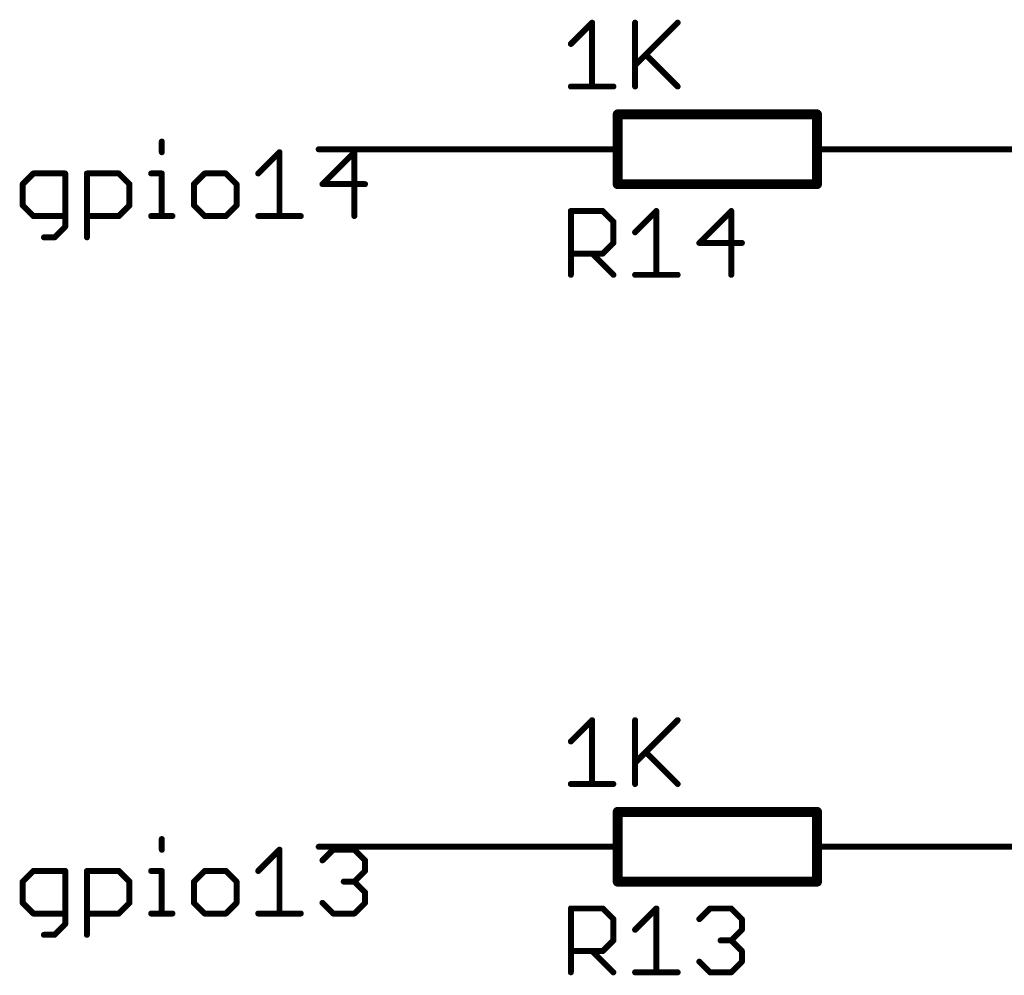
# Model space of a CAD drawing. Extents: x -61 to 240, y -139 to 283.
# Tile 59 of 77: x -61 to -36, y 213 to 237. Entities that reach past the tile are written whole.
import ezdxf

# ---------------------------------------------------------------- set-up
doc = ezdxf.new("R2010")
doc.units = 0
for name, color, linetype in [('91', 94, 'CONTINUOUS'), ('94', 14, 'CONTINUOUS'), ('95', 251, 'CONTINUOUS'), ('96', 251, 'CONTINUOUS')]:
    doc.layers.add(name, color=color, linetype=linetype)

msp = doc.modelspace()

# ---------------------------------------------------------------- linework, layer by layer
at = {"layer": '91', "const_width": 0.1524}
for points in [[(-57.3383, 233.8764), (-57.3383, 233.6052)], [(-54.8809, 233.0629), (-54.3386, 233.6052)], [(-54.3386, 233.6052), (-54.3386, 231.9782)], [(-48.26, 233.68), (-53.34, 233.68)], [(-52.4302, 233.6052), (-53.2437, 232.7917)], [(-52.4302, 231.9782), (-52.4302, 233.6052)], [(-38.1, 233.68), (-33.02, 233.68)], [(-60.6126, 233.0629), (-60.8838, 232.7917)], [(-59.7991, 233.0629), (-60.6126, 233.0629)], [(-59.7991, 231.707), (-59.7991, 233.0629)], [(-59.2466, 231.4359), (-59.2466, 233.0629)], [(-59.2466, 233.0629), (-58.4332, 233.0629)], [(-58.4332, 233.0629), (-58.162, 232.7917)], [(-57.6095, 233.0629), (-57.3383, 233.0629)], [(-57.3383, 233.0629), (-57.3383, 231.9782)], [(-56.2469, 233.0629), (-56.5181, 232.7917)], [(-55.7046, 233.0629), (-56.2469, 233.0629)], [(-55.4334, 232.7917), (-55.7046, 233.0629)], [(-60.8838, 232.7917), (-60.8838, 232.2494)], [(-58.162, 232.7917), (-58.162, 232.2494)], [(-56.5181, 232.7917), (-56.5181, 232.2494)], [(-55.4334, 232.2494), (-55.4334, 232.7917)], [(-53.2437, 232.7917), (-52.1591, 232.7917)], [(-60.8838, 232.2494), (-60.6126, 231.9782)], [(-58.162, 232.2494), (-58.4332, 231.9782)], [(-56.5181, 232.2494), (-56.2469, 231.9782)], [(-55.7046, 231.9782), (-55.4334, 232.2494)], [(-60.6126, 231.9782), (-59.7991, 231.9782)], [(-58.4332, 231.9782), (-59.2466, 231.9782)], [(-57.6095, 231.9782), (-57.0672, 231.9782)], [(-56.2469, 231.9782), (-55.7046, 231.9782)], [(-54.8809, 231.9782), (-53.7962, 231.9782)], [(-60.0703, 231.4359), (-59.7991, 231.707)], [(-60.3415, 231.4359), (-60.0703, 231.4359)], [(-57.3383, 216.0964), (-57.3383, 215.8252)], [(-54.8809, 215.2829), (-54.3386, 215.8252)], [(-54.3386, 215.8252), (-54.3386, 214.1982)], [(-48.26, 215.9), (-53.34, 215.9)], [(-53.2437, 215.554), (-52.9726, 215.8252)], [(-52.9726, 215.8252), (-52.4302, 215.8252)], [(-52.4302, 215.8252), (-52.1591, 215.554)], [(-38.1, 215.9), (-33.02, 215.9)], [(-52.1591, 215.554), (-52.1591, 215.2829)], [(-60.6126, 215.2829), (-60.8838, 215.0117)], [(-59.7991, 215.2829), (-60.6126, 215.2829)], [(-59.7991, 213.927), (-59.7991, 215.2829)], [(-59.2466, 213.6559), (-59.2466, 215.2829)], [(-59.2466, 215.2829), (-58.4332, 215.2829)], [(-58.4332, 215.2829), (-58.162, 215.0117)], [(-57.6095, 215.2829), (-57.3383, 215.2829)], [(-57.3383, 215.2829), (-57.3383, 214.1982)], [(-56.2469, 215.2829), (-56.5181, 215.0117)], [(-55.7046, 215.2829), (-56.2469, 215.2829)], [(-55.4334, 215.0117), (-55.7046, 215.2829)], [(-52.1591, 215.2829), (-52.4302, 215.0117)], [(-60.8838, 215.0117), (-60.8838, 214.4694)], [(-58.162, 215.0117), (-58.162, 214.4694)], [(-56.5181, 215.0117), (-56.5181, 214.4694)], [(-55.4334, 214.4694), (-55.4334, 215.0117)], [(-52.4302, 215.0117), (-52.7014, 215.0117)], [(-52.4302, 215.0117), (-52.1591, 214.7405)], [(-52.1591, 214.7405), (-52.1591, 214.4694)], [(-60.8838, 214.4694), (-60.6126, 214.1982)], [(-58.162, 214.4694), (-58.4332, 214.1982)], [(-56.5181, 214.4694), (-56.2469, 214.1982)], [(-55.7046, 214.1982), (-55.4334, 214.4694)], [(-52.9726, 214.1982), (-53.2437, 214.4694)], [(-52.1591, 214.4694), (-52.4302, 214.1982)], [(-60.6126, 214.1982), (-59.7991, 214.1982)], [(-58.4332, 214.1982), (-59.2466, 214.1982)], [(-57.6095, 214.1982), (-57.0672, 214.1982)], [(-56.2469, 214.1982), (-55.7046, 214.1982)], [(-54.8809, 214.1982), (-53.7962, 214.1982)], [(-52.4302, 214.1982), (-52.9726, 214.1982)], [(-60.0703, 213.6559), (-59.7991, 213.927)], [(-60.3415, 213.6559), (-60.0703, 213.6559)]]:
    msp.add_lwpolyline(points, dxfattribs=at)
at = {"layer": '91', "const_width": 0.0762}
for points in [[(-57.3002, 233.8764, 1), (-57.3764, 233.8764)], [(-57.3764, 233.6052, 1), (-57.3002, 233.6052)], [(-54.3005, 233.6052, 1), (-54.3767, 233.6052)], [(-54.3116, 233.5782, 1), (-54.3655, 233.6321)], [(-53.34, 233.7181, 1), (-53.34, 233.6419)], [(-52.3921, 233.6052, 1), (-52.4683, 233.6052)], [(-52.4033, 233.5782, 1), (-52.4572, 233.6321)], [(-48.26, 233.6419, 1), (-48.26, 233.7181)], [(-38.1, 233.7181, 1), (-38.1, 233.6419)], [(-60.6126, 233.101, 1), (-60.6126, 233.0248)], [(-60.5857, 233.0359, 1), (-60.6396, 233.0898)], [(-59.761, 233.0629, 1), (-59.8372, 233.0629)], [(-59.7991, 233.0248, 1), (-59.7991, 233.101)], [(-59.2085, 233.0629, 1), (-59.2847, 233.0629)], [(-59.2466, 233.101, 1), (-59.2466, 233.0248)], [(-58.4062, 233.0898, 1), (-58.4601, 233.0359)], [(-58.4332, 233.0248, 1), (-58.4332, 233.101)], [(-57.6095, 233.101, 1), (-57.6095, 233.0248)], [(-57.3002, 233.0629, 1), (-57.3764, 233.0629)], [(-57.3383, 233.0248, 1), (-57.3383, 233.101)], [(-56.2469, 233.101, 1), (-56.2469, 233.0248)], [(-56.2199, 233.0359, 1), (-56.2738, 233.0898)], [(-55.6776, 233.0898, 1), (-55.7315, 233.0359)], [(-55.7046, 233.0248, 1), (-55.7046, 233.101)], [(-54.9078, 233.0898, 1), (-54.854, 233.0359)], [(-60.8457, 232.7917, 1), (-60.9219, 232.7917)], [(-58.1239, 232.7917, 1), (-58.2001, 232.7917)], [(-56.48, 232.7917, 1), (-56.5562, 232.7917)], [(-55.3953, 232.7917, 1), (-55.4715, 232.7917)], [(-53.2437, 232.8298, 1), (-53.2437, 232.7536)], [(-52.1591, 232.7536, 1), (-52.1591, 232.8298)], [(-60.9107, 232.8186, 1), (-60.8569, 232.7648)], [(-58.1889, 232.7648, 1), (-58.135, 232.8186)], [(-56.545, 232.8186, 1), (-56.4911, 232.7648)], [(-55.4603, 232.7648, 1), (-55.4064, 232.8186)], [(-53.2707, 232.8186, 1), (-53.2168, 232.7648)], [(-60.8569, 232.2763, 1), (-60.9107, 232.2224)], [(-60.9219, 232.2494, 1), (-60.8457, 232.2494)], [(-58.2001, 232.2494, 1), (-58.1239, 232.2494)], [(-58.135, 232.2224, 1), (-58.1889, 232.2763)], [(-56.4911, 232.2763, 1), (-56.545, 232.2224)], [(-56.5562, 232.2494, 1), (-56.48, 232.2494)], [(-55.4715, 232.2494, 1), (-55.3953, 232.2494)], [(-55.4065, 232.2224, 1), (-55.4603, 232.2763)], [(-60.6126, 232.0163, 1), (-60.6126, 231.9401)], [(-60.6396, 231.9513, 1), (-60.5857, 232.0051)], [(-59.7991, 231.9401, 1), (-59.7991, 232.0163)], [(-59.2466, 232.0163, 1), (-59.2466, 231.9401)], [(-58.4601, 232.0051, 1), (-58.4062, 231.9513)], [(-58.4332, 231.9401, 1), (-58.4332, 232.0163)], [(-57.6095, 232.0163, 1), (-57.6095, 231.9401)], [(-57.3764, 231.9782, 1), (-57.3002, 231.9782)], [(-57.0672, 231.9401, 1), (-57.0672, 232.0163)], [(-56.2469, 232.0163, 1), (-56.2469, 231.9401)], [(-56.2738, 231.9513, 1), (-56.2199, 232.0051)], [(-55.7315, 232.0051, 1), (-55.6776, 231.9513)], [(-55.7046, 231.9401, 1), (-55.7046, 232.0163)], [(-54.8809, 232.0163, 1), (-54.8809, 231.9401)], [(-54.3767, 231.9782, 1), (-54.3005, 231.9782)], [(-53.7962, 231.9401, 1), (-53.7962, 232.0163)], [(-52.4683, 231.9782, 1), (-52.3921, 231.9782)], [(-59.8372, 231.707, 1), (-59.761, 231.707)], [(-59.7722, 231.6801, 1), (-59.8261, 231.734)], [(-60.3415, 231.474, 1), (-60.3415, 231.3978)], [(-60.0972, 231.4628, 1), (-60.0434, 231.4089)], [(-60.0703, 231.3978, 1), (-60.0703, 231.474)], [(-59.2847, 231.4359, 1), (-59.2085, 231.4359)], [(-57.3002, 216.0964, 1), (-57.3764, 216.0964)], [(-57.3764, 215.8252, 1), (-57.3002, 215.8252)], [(-54.3005, 215.8252, 1), (-54.3767, 215.8252)], [(-54.3116, 215.7982, 1), (-54.3655, 215.8521)], [(-53.34, 215.9381, 1), (-53.34, 215.8619)], [(-52.9726, 215.8633, 1), (-52.9726, 215.7871)], [(-52.9456, 215.7982, 1), (-52.9995, 215.8521)], [(-52.4033, 215.8521, 1), (-52.4572, 215.7982)], [(-52.4302, 215.7871, 1), (-52.4302, 215.8633)], [(-48.26, 215.8619, 1), (-48.26, 215.9381)], [(-38.1, 215.9381, 1), (-38.1, 215.8619)], [(-53.2707, 215.581, 1), (-53.2168, 215.5271)], [(-52.121, 215.554, 1), (-52.1972, 215.554)], [(-52.186, 215.5271, 1), (-52.1321, 215.581)], [(-60.6126, 215.321, 1), (-60.6126, 215.2448)], [(-60.5857, 215.2559, 1), (-60.6396, 215.3098)], [(-59.761, 215.2829, 1), (-59.8372, 215.2829)], [(-59.7991, 215.2448, 1), (-59.7991, 215.321)], [(-59.2085, 215.2829, 1), (-59.2847, 215.2829)], [(-59.2466, 215.321, 1), (-59.2466, 215.2448)], [(-58.4062, 215.3098, 1), (-58.4601, 215.2559)], [(-58.4332, 215.2448, 1), (-58.4332, 215.321)], [(-57.6095, 215.321, 1), (-57.6095, 215.2448)], [(-57.3002, 215.2829, 1), (-57.3764, 215.2829)], [(-57.3383, 215.2448, 1), (-57.3383, 215.321)], [(-56.2469, 215.321, 1), (-56.2469, 215.2448)], [(-56.2199, 215.2559, 1), (-56.2738, 215.3098)], [(-55.6776, 215.3098, 1), (-55.7315, 215.2559)], [(-55.7046, 215.2448, 1), (-55.7046, 215.321)], [(-54.9078, 215.3098, 1), (-54.854, 215.2559)], [(-52.1972, 215.2829, 1), (-52.121, 215.2829)], [(-52.1321, 215.2559, 1), (-52.186, 215.3098)], [(-60.8457, 215.0117, 1), (-60.9219, 215.0117)], [(-60.9107, 215.0386, 1), (-60.8569, 214.9848)], [(-58.1239, 215.0117, 1), (-58.2001, 215.0117)], [(-58.1889, 214.9848, 1), (-58.135, 215.0386)], [(-56.48, 215.0117, 1), (-56.5562, 215.0117)], [(-56.545, 215.0386, 1), (-56.4911, 214.9848)], [(-55.3953, 215.0117, 1), (-55.4715, 215.0117)], [(-55.4603, 214.9848, 1), (-55.4064, 215.0386)], [(-52.7014, 215.0498, 1), (-52.7014, 214.9736)], [(-52.4033, 215.0386, 1), (-52.4572, 214.9848)], [(-52.4572, 215.0386, 1), (-52.4033, 214.9848)], [(-52.4302, 214.9736, 1), (-52.4302, 215.0498)], [(-52.121, 214.7405, 1), (-52.1972, 214.7405)], [(-52.186, 214.7136, 1), (-52.1321, 214.7675)], [(-60.8569, 214.4963, 1), (-60.9107, 214.4424)], [(-58.135, 214.4424, 1), (-58.1889, 214.4963)], [(-56.4911, 214.4963, 1), (-56.545, 214.4424)], [(-55.4065, 214.4424, 1), (-55.4603, 214.4963)], [(-53.2168, 214.4963, 1), (-53.2707, 214.4424)], [(-52.1321, 214.4424, 1), (-52.186, 214.4963)], [(-60.9219, 214.4694, 1), (-60.8457, 214.4694)], [(-58.2001, 214.4694, 1), (-58.1239, 214.4694)], [(-56.5562, 214.4694, 1), (-56.48, 214.4694)], [(-55.4715, 214.4694, 1), (-55.3953, 214.4694)], [(-52.1972, 214.4694, 1), (-52.121, 214.4694)], [(-60.6126, 214.2363, 1), (-60.6126, 214.1601)], [(-60.6396, 214.1713, 1), (-60.5857, 214.2251)], [(-59.7991, 214.1601, 1), (-59.7991, 214.2363)], [(-59.2466, 214.2363, 1), (-59.2466, 214.1601)], [(-58.4601, 214.2251, 1), (-58.4062, 214.1713)], [(-58.4332, 214.1601, 1), (-58.4332, 214.2363)], [(-57.6095, 214.2363, 1), (-57.6095, 214.1601)], [(-57.3764, 214.1982, 1), (-57.3002, 214.1982)], [(-57.0672, 214.1601, 1), (-57.0672, 214.2363)], [(-56.2469, 214.2363, 1), (-56.2469, 214.1601)], [(-56.2738, 214.1713, 1), (-56.2199, 214.2251)], [(-55.7315, 214.2251, 1), (-55.6776, 214.1713)], [(-55.7046, 214.1601, 1), (-55.7046, 214.2363)], [(-54.8809, 214.2363, 1), (-54.8809, 214.1601)], [(-54.3767, 214.1982, 1), (-54.3005, 214.1982)], [(-53.7962, 214.1601, 1), (-53.7962, 214.2363)], [(-52.9726, 214.2363, 1), (-52.9726, 214.1601)], [(-52.9995, 214.1713, 1), (-52.9456, 214.2251)], [(-52.4572, 214.2251, 1), (-52.4033, 214.1713)], [(-52.4302, 214.1601, 1), (-52.4302, 214.2363)], [(-59.8372, 213.927, 1), (-59.761, 213.927)], [(-59.7722, 213.9001, 1), (-59.8261, 213.954)], [(-60.3415, 213.694, 1), (-60.3415, 213.6178)], [(-60.0972, 213.6828, 1), (-60.0434, 213.6289)], [(-60.0703, 213.6178, 1), (-60.0703, 213.694)], [(-59.2847, 213.6559, 1), (-59.2085, 213.6559)]]:
    msp.add_lwpolyline(points, format="xyb", dxfattribs=at)
at = {"layer": '94'}
for points, const_width in [([(-45.72, 234.569), (-40.64, 234.569)], 0.254), ([(-45.72, 234.569), (-45.72, 232.791)], 0.254), ([(-40.64, 234.569), (-40.64, 232.791)], 0.254), ([(-48.26, 233.68), (-45.72, 233.68)], 0.1524), ([(-38.1, 233.68), (-40.64, 233.68)], 0.1524), ([(-40.64, 232.791), (-45.72, 232.791)], 0.254), ([(-45.72, 216.789), (-40.64, 216.789)], 0.254), ([(-45.72, 216.789), (-45.72, 215.011)], 0.254), ([(-40.64, 216.789), (-40.64, 215.011)], 0.254), ([(-48.26, 215.9), (-45.72, 215.9)], 0.1524), ([(-38.1, 215.9), (-40.64, 215.9)], 0.1524), ([(-40.64, 215.011), (-45.72, 215.011)], 0.254)]:
    msp.add_lwpolyline(points, dxfattribs=dict(at, const_width=const_width))
for points, const_width in [([(-45.72, 234.6325, 1), (-45.72, 234.5055)], 0.127), ([(-45.6565, 234.569, 1), (-45.7835, 234.569)], 0.127), ([(-40.5765, 234.569, 1), (-40.7035, 234.569)], 0.127), ([(-40.64, 234.5055, 1), (-40.64, 234.6325)], 0.127), ([(-48.26, 233.7181, 1), (-48.26, 233.6419)], 0.0762), ([(-45.72, 233.6419, 1), (-45.72, 233.7181)], 0.0762), ([(-40.64, 233.7181, 1), (-40.64, 233.6419)], 0.0762), ([(-38.1, 233.6419, 1), (-38.1, 233.7181)], 0.0762), ([(-45.72, 232.8545, 1), (-45.72, 232.7275)], 0.127), ([(-40.64, 232.7275, 1), (-40.64, 232.8545)], 0.127), ([(-45.7835, 232.791, 1), (-45.6565, 232.791)], 0.127), ([(-40.7035, 232.791, 1), (-40.5765, 232.791)], 0.127), ([(-45.72, 216.8525, 1), (-45.72, 216.7255)], 0.127), ([(-45.6565, 216.789, 1), (-45.7835, 216.789)], 0.127), ([(-40.5765, 216.789, 1), (-40.7035, 216.789)], 0.127), ([(-40.64, 216.7255, 1), (-40.64, 216.8525)], 0.127), ([(-48.26, 215.9381, 1), (-48.26, 215.8619)], 0.0762), ([(-45.72, 215.8619, 1), (-45.72, 215.9381)], 0.0762), ([(-40.64, 215.9381, 1), (-40.64, 215.8619)], 0.0762), ([(-38.1, 215.8619, 1), (-38.1, 215.9381)], 0.0762), ([(-45.72, 215.0745, 1), (-45.72, 214.9475)], 0.127), ([(-45.7835, 215.011, 1), (-45.6565, 215.011)], 0.127), ([(-40.7035, 215.011, 1), (-40.5765, 215.011)], 0.127), ([(-40.64, 214.9475, 1), (-40.64, 215.0745)], 0.127)]:
    msp.add_lwpolyline(points, format="xyb", dxfattribs=dict(at, const_width=const_width))
at = {"layer": '95', "const_width": 0.1524}
for points in [[(-46.9138, 230.4796), (-46.9138, 232.1066)], [(-46.9138, 232.1066), (-46.1003, 232.1066)], [(-46.1003, 232.1066), (-45.8291, 231.8354)], [(-45.2766, 231.5643), (-44.7343, 232.1066)], [(-44.7343, 232.1066), (-44.7343, 230.4796)], [(-42.826, 232.1066), (-43.6395, 231.2931)], [(-42.826, 230.4796), (-42.826, 232.1066)], [(-45.8291, 231.8354), (-45.8291, 231.2931)], [(-45.8291, 231.2931), (-46.1003, 231.0219)], [(-43.6395, 231.2931), (-42.5548, 231.2931)], [(-46.1003, 231.0219), (-46.9138, 231.0219)], [(-46.3715, 231.0219), (-45.8291, 230.4796)], [(-45.2766, 230.4796), (-44.192, 230.4796)], [(-46.9138, 212.6996), (-46.9138, 214.3266)], [(-46.9138, 214.3266), (-46.1003, 214.3266)], [(-46.1003, 214.3266), (-45.8291, 214.0554)], [(-45.2766, 213.7843), (-44.7343, 214.3266)], [(-44.7343, 214.3266), (-44.7343, 212.6996)], [(-43.6395, 214.0554), (-43.3683, 214.3266)], [(-43.3683, 214.3266), (-42.826, 214.3266)], [(-42.826, 214.3266), (-42.5548, 214.0554)], [(-45.8291, 214.0554), (-45.8291, 213.5131)], [(-42.5548, 214.0554), (-42.5548, 213.7843)], [(-42.5548, 213.7843), (-42.826, 213.5131)], [(-45.8291, 213.5131), (-46.1003, 213.2419)], [(-42.826, 213.5131), (-43.0972, 213.5131)], [(-42.826, 213.5131), (-42.5548, 213.2419)], [(-46.1003, 213.2419), (-46.9138, 213.2419)], [(-46.3715, 213.2419), (-45.8291, 212.6996)], [(-42.5548, 213.2419), (-42.5548, 212.9708)], [(-43.3683, 212.6996), (-43.6395, 212.9708)], [(-42.5548, 212.9708), (-42.826, 212.6996)], [(-45.2766, 212.6996), (-44.192, 212.6996)], [(-42.826, 212.6996), (-43.3683, 212.6996)]]:
    msp.add_lwpolyline(points, dxfattribs=at)
at = {"layer": '95', "const_width": 0.0762}
for points in [[(-46.8757, 232.1066, 1), (-46.9519, 232.1066)], [(-46.9138, 232.1447, 1), (-46.9138, 232.0685)], [(-46.0734, 232.1335, 1), (-46.1272, 232.0796)], [(-46.1003, 232.0685, 1), (-46.1003, 232.1447)], [(-44.6962, 232.1066, 1), (-44.7724, 232.1066)], [(-44.7074, 232.0796, 1), (-44.7613, 232.1335)], [(-42.7879, 232.1066, 1), (-42.8641, 232.1066)], [(-42.7991, 232.0796, 1), (-42.8529, 232.1335)], [(-45.791, 231.8354, 1), (-45.8672, 231.8354)], [(-45.8561, 231.8085, 1), (-45.8022, 231.8624)], [(-45.3036, 231.5912, 1), (-45.2497, 231.5373)], [(-45.8022, 231.2662, 1), (-45.8561, 231.32)], [(-43.6395, 231.3312, 1), (-43.6395, 231.255)], [(-43.6664, 231.32, 1), (-43.6125, 231.2662)], [(-42.5548, 231.255, 1), (-42.5548, 231.3312)], [(-45.8672, 231.2931, 1), (-45.791, 231.2931)], [(-46.9138, 231.06, 1), (-46.9138, 230.9838)], [(-46.3445, 231.0489, 1), (-46.3984, 230.995)], [(-46.1272, 231.0489, 1), (-46.0734, 230.995)], [(-46.1003, 230.9838, 1), (-46.1003, 231.06)], [(-46.9519, 230.4796, 1), (-46.8757, 230.4796)], [(-45.8561, 230.4527, 1), (-45.8022, 230.5065)], [(-45.2766, 230.5177, 1), (-45.2766, 230.4415)], [(-44.7724, 230.4796, 1), (-44.6962, 230.4796)], [(-44.192, 230.4415, 1), (-44.192, 230.5177)], [(-42.8641, 230.4796, 1), (-42.7879, 230.4796)], [(-46.8757, 214.3266, 1), (-46.9519, 214.3266)], [(-46.9138, 214.3647, 1), (-46.9138, 214.2885)], [(-46.0734, 214.3535, 1), (-46.1272, 214.2996)], [(-46.1003, 214.2885, 1), (-46.1003, 214.3647)], [(-44.6962, 214.3266, 1), (-44.7724, 214.3266)], [(-44.7074, 214.2996, 1), (-44.7613, 214.3535)], [(-43.3683, 214.3647, 1), (-43.3683, 214.2885)], [(-43.3414, 214.2996, 1), (-43.3953, 214.3535)], [(-42.7991, 214.3535, 1), (-42.8529, 214.2996)], [(-42.826, 214.2885, 1), (-42.826, 214.3647)], [(-45.791, 214.0554, 1), (-45.8672, 214.0554)], [(-45.8561, 214.0285, 1), (-45.8022, 214.0824)], [(-43.6664, 214.0824, 1), (-43.6125, 214.0285)], [(-42.5167, 214.0554, 1), (-42.5929, 214.0554)], [(-42.5818, 214.0285, 1), (-42.5279, 214.0824)], [(-45.3036, 213.8112, 1), (-45.2497, 213.7573)], [(-42.5929, 213.7843, 1), (-42.5167, 213.7843)], [(-42.5279, 213.7573, 1), (-42.5818, 213.8112)], [(-45.8672, 213.5131, 1), (-45.791, 213.5131)], [(-45.8022, 213.4862, 1), (-45.8561, 213.54)], [(-43.0972, 213.5512, 1), (-43.0972, 213.475)], [(-42.7991, 213.54, 1), (-42.8529, 213.4862)], [(-42.8529, 213.54, 1), (-42.7991, 213.4862)], [(-42.826, 213.475, 1), (-42.826, 213.5512)], [(-46.9138, 213.28, 1), (-46.9138, 213.2038)], [(-46.3445, 213.2689, 1), (-46.3984, 213.215)], [(-46.1272, 213.2689, 1), (-46.0734, 213.215)], [(-46.1003, 213.2038, 1), (-46.1003, 213.28)], [(-42.5167, 213.2419, 1), (-42.5929, 213.2419)], [(-42.5818, 213.215, 1), (-42.5279, 213.2689)], [(-43.6125, 212.9977, 1), (-43.6664, 212.9438)], [(-42.5279, 212.9438, 1), (-42.5818, 212.9977)], [(-42.5929, 212.9708, 1), (-42.5167, 212.9708)], [(-46.9519, 212.6996, 1), (-46.8757, 212.6996)], [(-45.8561, 212.6727, 1), (-45.8022, 212.7265)], [(-45.2766, 212.7377, 1), (-45.2766, 212.6615)], [(-44.7724, 212.6996, 1), (-44.6962, 212.6996)], [(-44.192, 212.6615, 1), (-44.192, 212.7377)], [(-43.3683, 212.7377, 1), (-43.3683, 212.6615)], [(-43.3953, 212.6727, 1), (-43.3414, 212.7265)], [(-42.8529, 212.7265, 1), (-42.7991, 212.6727)], [(-42.826, 212.6615, 1), (-42.826, 212.7377)]]:
    msp.add_lwpolyline(points, format="xyb", dxfattribs=at)
at = {"layer": '96', "const_width": 0.1524}
for points in [[(-46.9138, 236.3649), (-46.3715, 236.9072)], [(-46.3715, 236.9072), (-46.3715, 235.2802)], [(-45.2766, 236.9072), (-45.2766, 235.2802)], [(-45.2766, 235.8225), (-44.192, 236.9072)], [(-45.0055, 236.0937), (-44.192, 235.2802)], [(-46.9138, 235.2802), (-45.8291, 235.2802)], [(-46.9138, 218.5849), (-46.3715, 219.1272)], [(-46.3715, 219.1272), (-46.3715, 217.5002)], [(-45.2766, 219.1272), (-45.2766, 217.5002)], [(-45.2766, 218.0425), (-44.192, 219.1272)], [(-45.0055, 218.3137), (-44.192, 217.5002)], [(-46.9138, 217.5002), (-45.8291, 217.5002)]]:
    msp.add_lwpolyline(points, dxfattribs=at)
at = {"layer": '96', "const_width": 0.0762}
for points in [[(-46.3334, 236.9072, 1), (-46.4096, 236.9072)], [(-46.3445, 236.8802, 1), (-46.3984, 236.9341)], [(-45.2385, 236.9072, 1), (-45.3147, 236.9072)], [(-44.165, 236.8802, 1), (-44.2189, 236.9341)], [(-46.9407, 236.3918, 1), (-46.8869, 236.3379)], [(-44.9785, 236.1206, 1), (-45.0324, 236.0668)], [(-45.3036, 235.8495, 1), (-45.2497, 235.7956)], [(-46.9138, 235.3183, 1), (-46.9138, 235.2421)], [(-46.4096, 235.2802, 1), (-46.3334, 235.2802)], [(-45.8291, 235.2421, 1), (-45.8291, 235.3183)], [(-45.3147, 235.2802, 1), (-45.2385, 235.2802)], [(-44.2189, 235.2533, 1), (-44.165, 235.3071)], [(-46.3334, 219.1272, 1), (-46.4096, 219.1272)], [(-46.3445, 219.1002, 1), (-46.3984, 219.1541)], [(-45.2385, 219.1272, 1), (-45.3147, 219.1272)], [(-44.165, 219.1002, 1), (-44.2189, 219.1541)], [(-46.9407, 218.6118, 1), (-46.8869, 218.5579)], [(-44.9785, 218.3406, 1), (-45.0324, 218.2868)], [(-45.3036, 218.0695, 1), (-45.2497, 218.0156)], [(-46.9138, 217.5383, 1), (-46.9138, 217.4621)], [(-45.8291, 217.4621, 1), (-45.8291, 217.5383)], [(-44.2189, 217.4733, 1), (-44.165, 217.5271)], [(-46.4096, 217.5002, 1), (-46.3334, 217.5002)], [(-45.3147, 217.5002, 1), (-45.2385, 217.5002)]]:
    msp.add_lwpolyline(points, format="xyb", dxfattribs=at)

doc.saveas('drawing.dxf')
